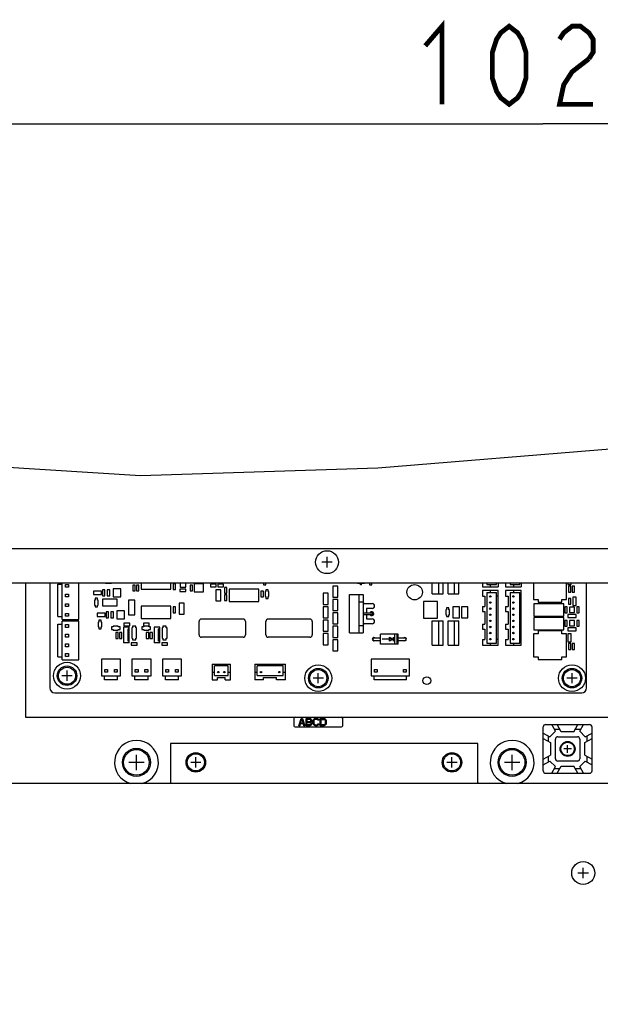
# Model space of a CAD drawing. Extents: x 52 to 403, y 35 to 214.
# Tile 7 of 18: x 189 to 213, y 148 to 188. Entities that reach past the tile are written whole.
import ezdxf

# ---------------------------------------------------------------- set-up
doc = ezdxf.new("R2010")
doc.units = 0
doc.header["$LTSCALE"] = 23.1
doc.layers.get('0').update_dxf_attribs({"linetype": 'CONTINUOUS'})
for name, color, linetype in [('ALL_AXIS', 7, 'CONTINUOUS'), ('ALL_COSM', 7, 'CONTINUOUS'), ('ALL_CURVE', 7, 'CONTINUOUS'), ('ALL_DIM', 7, 'CONTINUOUS'), ('ALL_FEATURES', 7, 'CONTINUOUS')]:
    doc.layers.add(name, color=color, linetype=linetype)
doc.dimstyles.get("Standard").update_dxf_attribs({"dimtxt": 2.5, "dimasz": 2.5, "dimexe": 1.25, "dimexo": 0.625, "dimtad": 1, "dimcen": 2.5, "dimazin": 3, "dimtfac": 1, "dimtmove": 0, "dimatfit": 3})

# ---------------------------------------------------------------- blocks, each defined once
blk = doc.blocks.new('_OPEN')
at = {"color": 0, "linetype": 'BYBLOCK'}
for p, q in [((0, 0), (-1, 0.25)), ((-1, -0.25), (0, 0)), ((-1, 0), (0, 0))]:
    blk.add_line(p, q, dxfattribs=at)
blk = doc.blocks.new('*D16')
at = {"layer": 'ALL_DIM', "color": 2, "linetype": 'CONTINUOUS'}
for p, q in [((159.501, 126.947), (159.501, 184.723)), ((262.181, 169.229), (262.181, 184.723)), ((159.501, 183.723), (210.841, 183.723)), ((262.181, 183.723), (210.841, 183.723))]:
    blk.add_line(p, q, dxfattribs=at)
at = {"layer": 'ALL_DIM', "color": 2, "linetype": 'CONTINUOUS', "xscale": 2, "yscale": 2, "zscale": 2, "rotation": 180}
blk.add_blockref('_OPEN', (159.501, 183.723), dxfattribs=at)
at = {"layer": 'ALL_DIM', "color": 2, "linetype": 'CONTINUOUS', "xscale": 2, "yscale": 2, "zscale": 2}
blk.add_blockref('_OPEN', (262.181, 183.723), dxfattribs=at)

msp = doc.modelspace()

# ---------------------------------------------------------------- linework, layer by layer
at = {"color": 7, "linetype": 'CONTINUOUS'}
for p, q in [((204.079, 169.627), (213.77, 170.42)), ((185.518, 169.874), (194.351, 169.3)), ((194.351, 169.3), (204.079, 169.627)), ((192.921, 164.901), (192.921, 164.897)), ((192.921, 164.897), (193.161, 164.897)), ((193.161, 164.897), (193.161, 164.901)), ((194.041, 164.817), (194.041, 164.577)), ((194.141, 164.817), (194.041, 164.817)), ((194.141, 164.577), (194.141, 164.817)), ((194.191, 164.817), (194.191, 164.577)), ((194.291, 164.817), (194.191, 164.817)), ((194.291, 164.577), (194.291, 164.817)), ((194.381, 164.901), (194.381, 164.643)), ((195.601, 164.643), (195.601, 164.901)), ((195.691, 164.867), (195.691, 164.627)), ((195.791, 164.867), (195.691, 164.867)), ((195.791, 164.627), (195.791, 164.867)), ((195.977, 164.901), (195.977, 164.733)), ((195.977, 164.733), (196.205, 164.733)), ((196.205, 164.733), (196.205, 164.901)), ((196.391, 164.817), (196.391, 164.577)), ((196.491, 164.817), (196.391, 164.817)), ((196.491, 164.577), (196.491, 164.817)), ((196.55, 164.863), (196.55, 164.532)), ((196.931, 164.863), (196.55, 164.863)), ((196.931, 164.532), (196.931, 164.863)), ((197.221, 164.847), (197.221, 164.747)), ((197.461, 164.847), (197.221, 164.847)), ((197.221, 164.747), (197.461, 164.747)), ((197.461, 164.747), (197.461, 164.847)), ((197.521, 164.901), (197.521, 164.897)), ((197.521, 164.897), (197.761, 164.897)), ((197.521, 164.847), (197.521, 164.747)), ((197.761, 164.847), (197.521, 164.847)), ((197.521, 164.747), (197.761, 164.747)), ((197.761, 164.897), (197.761, 164.901)), ((197.761, 164.747), (197.761, 164.847)), ((197.791, 164.717), (197.791, 164.477)), ((197.891, 164.717), (197.791, 164.717)), ((197.891, 164.477), (197.891, 164.717)), ((199.391, 164.901), (199.391, 164.827)), ((199.391, 164.827), (199.491, 164.827)), ((199.491, 164.827), (199.491, 164.901)), ((202.239, 164.776), (202.239, 164.319)), ((202.443, 164.776), (202.239, 164.776)), ((202.443, 164.319), (202.443, 164.776)), ((203.741, 164.901), (203.741, 164.827)), ((203.741, 164.827), (203.841, 164.827)), ((203.841, 164.827), (203.841, 164.901)), ((210.468, 164.901), (210.468, 164.228)), ((211.814, 164.228), (211.814, 164.901)), ((211.876, 164.901), (211.876, 164.832)), ((211.876, 164.832), (212.006, 164.832)), ((211.891, 164.767), (211.891, 164.527)), ((211.991, 164.767), (211.891, 164.767)), ((211.991, 164.527), (211.991, 164.767)), ((212.006, 164.832), (212.006, 164.901)), ((212.041, 164.767), (212.041, 164.527)), ((212.141, 164.767), (212.041, 164.767)), ((212.141, 164.527), (212.141, 164.767)), ((192.426, 164.562), (192.426, 164.432)), ((192.756, 164.562), (192.426, 164.562)), ((192.426, 164.432), (192.756, 164.432)), ((192.756, 164.432), (192.756, 164.562)), ((192.791, 164.617), (192.791, 164.377)), ((192.891, 164.617), (192.791, 164.617)), ((192.791, 164.377), (192.891, 164.377)), ((192.891, 164.377), (192.891, 164.617)), ((192.991, 164.617), (192.991, 164.377)), ((193.091, 164.617), (192.991, 164.617)), ((192.991, 164.377), (193.091, 164.377)), ((193.091, 164.377), (193.091, 164.617)), ((193.239, 164.663), (193.239, 164.332)), ((193.543, 164.663), (193.239, 164.663)), ((193.239, 164.332), (193.543, 164.332)), ((193.543, 164.332), (193.543, 164.663)), ((194.041, 164.577), (194.141, 164.577)), ((194.191, 164.577), (194.291, 164.577)), ((194.381, 164.643), (195.601, 164.643)), ((195.691, 164.627), (195.791, 164.627)), ((195.971, 164.647), (195.971, 164.547)), ((196.211, 164.647), (195.971, 164.647)), ((195.971, 164.547), (196.211, 164.547)), ((196.211, 164.547), (196.211, 164.647)), ((196.391, 164.577), (196.491, 164.577)), ((196.55, 164.532), (196.931, 164.532)), ((197.439, 164.626), (197.439, 164.169)), ((197.643, 164.626), (197.439, 164.626)), ((197.643, 164.169), (197.643, 164.626)), ((197.791, 164.477), (197.891, 164.477)), ((197.791, 164.417), (197.791, 164.177)), ((197.891, 164.417), (197.791, 164.417)), ((197.891, 164.177), (197.891, 164.417)), ((197.981, 164.651), (197.981, 164.143)), ((199.201, 164.651), (197.981, 164.651)), ((199.201, 164.143), (199.201, 164.651)), ((199.291, 164.567), (199.291, 164.327)), ((199.391, 164.567), (199.291, 164.567)), ((199.291, 164.327), (199.391, 164.327)), ((199.391, 164.327), (199.391, 164.567)), ((199.465, 164.549), (199.465, 164.346)), ((199.49, 164.549), (199.465, 164.549)), ((199.465, 164.346), (199.49, 164.346)), ((199.49, 164.625), (199.49, 164.549)), ((199.592, 164.625), (199.49, 164.625)), ((199.49, 164.346), (199.49, 164.27)), ((199.592, 164.549), (199.592, 164.625)), ((199.617, 164.549), (199.592, 164.549)), ((199.592, 164.27), (199.592, 164.346)), ((199.592, 164.346), (199.617, 164.346)), ((199.617, 164.346), (199.617, 164.549)), ((201.839, 164.476), (201.839, 164.019)), ((202.043, 164.476), (201.839, 164.476)), ((202.043, 164.019), (202.043, 164.476)), ((202.239, 164.319), (202.443, 164.319)), ((211.891, 164.527), (211.991, 164.527)), ((212.041, 164.527), (212.141, 164.527)), ((212.076, 164.312), (212.076, 163.982)), ((212.206, 164.312), (212.076, 164.312)), ((212.206, 163.982), (212.206, 164.312)), ((192.465, 164.199), (192.465, 163.996)), ((192.49, 164.199), (192.465, 164.199)), ((192.465, 163.996), (192.49, 163.996)), ((192.49, 164.275), (192.49, 164.199)), ((192.592, 164.275), (192.49, 164.275)), ((192.49, 163.996), (192.49, 163.92)), ((192.49, 163.92), (192.592, 163.92)), ((192.592, 164.199), (192.592, 164.275)), ((192.617, 164.199), (192.592, 164.199)), ((192.592, 163.92), (192.592, 163.996)), ((192.592, 163.996), (192.617, 163.996)), ((192.617, 163.996), (192.617, 164.199)), ((192.791, 164.232), (192.791, 163.962)), ((193.391, 164.232), (192.791, 164.232)), ((192.791, 163.962), (193.391, 163.962)), ((193.391, 163.962), (193.391, 164.232)), ((193.856, 164.197), (193.856, 163.597)), ((194.126, 164.197), (193.856, 164.197)), ((194.126, 163.597), (194.126, 164.197)), ((194.381, 163.951), (194.381, 163.443)), ((195.601, 163.951), (194.381, 163.951)), ((195.601, 163.443), (195.601, 163.951)), ((195.691, 163.917), (195.691, 163.677)), ((195.791, 163.917), (195.691, 163.917)), ((195.791, 163.677), (195.791, 163.917)), ((195.939, 164.076), (195.939, 163.619)), ((196.143, 164.076), (195.939, 164.076)), ((196.143, 163.619), (196.143, 164.076)), ((197.439, 164.169), (197.643, 164.169)), ((197.791, 164.177), (197.891, 164.177)), ((197.981, 164.143), (199.201, 164.143)), ((199.49, 164.27), (199.592, 164.27)), ((201.839, 164.019), (202.043, 164.019)), ((201.839, 163.926), (201.839, 163.469)), ((202.043, 163.926), (201.839, 163.926)), ((202.043, 163.469), (202.043, 163.926)), ((202.239, 164.226), (202.239, 163.769)), ((202.443, 164.226), (202.239, 164.226)), ((202.443, 163.769), (202.443, 164.226)), ((205.949, 164.14), (205.949, 163.455)), ((206.533, 164.14), (205.949, 164.14)), ((206.533, 163.455), (206.533, 164.14)), ((207.156, 163.917), (207.156, 163.477)), ((207.426, 163.917), (207.156, 163.917)), ((207.426, 163.477), (207.426, 163.917)), ((207.506, 163.917), (207.506, 163.477)), ((207.776, 163.917), (207.506, 163.917)), ((207.776, 163.477), (207.776, 163.917)), ((210.468, 164.228), (210.658, 164.228)), ((210.481, 164.051), (210.481, 163.543)), ((211.701, 164.051), (210.481, 164.051)), ((210.658, 164.228), (210.658, 164.113)), ((210.658, 164.113), (211.624, 164.113)), ((211.624, 164.113), (211.624, 164.228)), ((211.624, 164.228), (211.814, 164.228)), ((211.701, 163.543), (211.701, 164.051)), ((211.741, 163.917), (211.741, 163.677)), ((211.841, 163.917), (211.741, 163.917)), ((211.841, 163.677), (211.841, 163.917)), ((211.891, 164.267), (211.891, 164.027)), ((211.991, 164.267), (211.891, 164.267)), ((211.891, 164.027), (211.991, 164.027)), ((211.936, 163.907), (211.936, 163.687)), ((212.146, 163.907), (211.936, 163.907)), ((211.991, 164.027), (211.991, 164.267)), ((212.076, 163.982), (212.206, 163.982)), ((212.146, 163.687), (212.146, 163.907)), ((212.241, 163.917), (212.241, 163.677)), ((212.341, 163.917), (212.241, 163.917)), ((212.341, 163.677), (212.341, 163.917)), ((192.576, 163.662), (192.576, 163.532)), ((192.906, 163.662), (192.576, 163.662)), ((192.576, 163.532), (192.906, 163.532)), ((192.906, 163.532), (192.906, 163.662)), ((192.941, 163.717), (192.941, 163.477)), ((193.041, 163.717), (192.941, 163.717)), ((193.041, 163.477), (193.041, 163.717)), ((193.141, 163.717), (193.141, 163.477)), ((193.241, 163.717), (193.141, 163.717)), ((193.241, 163.477), (193.241, 163.717)), ((193.389, 163.763), (193.389, 163.432)), ((193.693, 163.763), (193.389, 163.763)), ((193.693, 163.432), (193.693, 163.763)), ((193.856, 163.597), (194.126, 163.597)), ((195.691, 163.677), (195.791, 163.677)), ((195.939, 163.619), (196.143, 163.619)), ((202.239, 163.769), (202.443, 163.769)), ((202.239, 163.676), (202.239, 163.219)), ((202.443, 163.676), (202.239, 163.676)), ((202.443, 163.219), (202.443, 163.676)), ((206.865, 163.799), (206.865, 163.596)), ((206.89, 163.799), (206.865, 163.799)), ((206.865, 163.596), (206.89, 163.596)), ((206.89, 163.875), (206.89, 163.799)), ((206.992, 163.875), (206.89, 163.875)), ((206.89, 163.596), (206.89, 163.52)), ((206.89, 163.52), (206.992, 163.52)), ((206.992, 163.799), (206.992, 163.875)), ((207.017, 163.799), (206.992, 163.799)), ((206.992, 163.52), (206.992, 163.596)), ((206.992, 163.596), (207.017, 163.596)), ((207.017, 163.596), (207.017, 163.799)), ((210.481, 163.543), (211.701, 163.543)), ((210.481, 163.491), (210.481, 162.983)), ((211.701, 163.491), (210.481, 163.491)), ((211.701, 162.983), (211.701, 163.491)), ((211.741, 163.677), (211.841, 163.677)), ((211.876, 163.612), (211.876, 163.482)), ((212.206, 163.612), (211.876, 163.612)), ((211.876, 163.482), (212.206, 163.482)), ((211.936, 163.687), (212.146, 163.687)), ((212.206, 163.482), (212.206, 163.612)), ((212.241, 163.677), (212.341, 163.677)), ((192.615, 163.299), (192.615, 163.096)), ((192.64, 163.299), (192.615, 163.299)), ((192.615, 163.096), (192.64, 163.096)), ((192.64, 163.375), (192.64, 163.299)), ((192.742, 163.375), (192.64, 163.375)), ((192.64, 163.096), (192.64, 163.02)), ((192.742, 163.299), (192.742, 163.375)), ((192.767, 163.299), (192.742, 163.299)), ((192.742, 163.02), (192.742, 163.096)), ((192.742, 163.096), (192.767, 163.096)), ((192.767, 163.096), (192.767, 163.299)), ((192.941, 163.477), (193.041, 163.477)), ((193.141, 163.477), (193.241, 163.477)), ((193.163, 163.098), (193.163, 162.997)), ((193.239, 163.098), (193.163, 163.098)), ((193.239, 163.124), (193.239, 163.098)), ((193.443, 163.124), (193.239, 163.124)), ((193.389, 163.432), (193.693, 163.432)), ((193.443, 163.098), (193.443, 163.124)), ((193.519, 163.098), (193.443, 163.098)), ((193.519, 162.997), (193.519, 163.098)), ((193.671, 163.247), (193.671, 163.147)), ((193.911, 163.247), (193.671, 163.247)), ((193.671, 163.147), (193.911, 163.147)), ((193.911, 163.147), (193.911, 163.247)), ((194.021, 163.127), (194.021, 163.057)), ((194.161, 163.127), (194.021, 163.127)), ((194.161, 163.057), (194.161, 163.127)), ((194.381, 163.443), (195.601, 163.443)), ((194.413, 163.098), (194.413, 162.997)), ((194.489, 163.098), (194.413, 163.098)), ((194.471, 163.247), (194.471, 163.147)), ((194.711, 163.247), (194.471, 163.247)), ((194.471, 163.147), (194.711, 163.147)), ((194.489, 163.124), (194.489, 163.098)), ((194.693, 163.124), (194.489, 163.124)), ((194.693, 163.098), (194.693, 163.124)), ((194.769, 163.098), (194.693, 163.098)), ((194.711, 163.147), (194.711, 163.247)), ((194.769, 162.997), (194.769, 163.098)), ((195.271, 163.127), (195.271, 163.057)), ((195.411, 163.127), (195.271, 163.127)), ((195.411, 163.057), (195.411, 163.127)), ((201.839, 163.469), (202.043, 163.469)), ((201.839, 163.376), (201.839, 162.919)), ((202.043, 163.376), (201.839, 163.376)), ((202.043, 162.919), (202.043, 163.376)), ((202.239, 163.219), (202.443, 163.219)), ((202.239, 163.126), (202.239, 162.669)), ((202.443, 163.126), (202.239, 163.126)), ((202.443, 162.669), (202.443, 163.126)), ((205.949, 163.455), (206.533, 163.455)), ((207.156, 163.477), (207.426, 163.477)), ((207.506, 163.477), (207.776, 163.477)), ((211.741, 163.367), (211.741, 163.127)), ((211.841, 163.367), (211.741, 163.367)), ((211.741, 163.127), (211.841, 163.127)), ((211.841, 163.127), (211.841, 163.367)), ((211.936, 163.357), (211.936, 163.137)), ((212.146, 163.357), (211.936, 163.357)), ((211.936, 163.137), (212.146, 163.137)), ((212.146, 163.137), (212.146, 163.357)), ((212.241, 163.367), (212.241, 163.127)), ((212.341, 163.367), (212.241, 163.367)), ((212.241, 163.127), (212.341, 163.127)), ((212.341, 163.127), (212.341, 163.367)), ((192.64, 163.02), (192.742, 163.02)), ((193.163, 162.997), (193.239, 162.997)), ((193.239, 162.997), (193.239, 162.971)), ((193.239, 162.971), (193.443, 162.971)), ((193.341, 162.867), (193.341, 162.627)), ((193.441, 162.867), (193.341, 162.867)), ((193.441, 162.627), (193.441, 162.867)), ((193.443, 162.971), (193.443, 162.997)), ((193.443, 162.997), (193.519, 162.997)), ((193.491, 162.867), (193.491, 162.627)), ((193.591, 162.867), (193.491, 162.867)), ((193.591, 162.627), (193.591, 162.867)), ((193.991, 163.057), (193.991, 162.637)), ((194.021, 163.057), (193.991, 163.057)), ((194.191, 163.057), (194.161, 163.057)), ((194.191, 162.637), (194.191, 163.057)), ((194.413, 162.997), (194.489, 162.997)), ((194.489, 162.997), (194.489, 162.971)), ((194.489, 162.971), (194.693, 162.971)), ((194.591, 162.867), (194.591, 162.627)), ((194.691, 162.867), (194.591, 162.867)), ((194.691, 162.627), (194.691, 162.867)), ((194.693, 162.971), (194.693, 162.997)), ((194.693, 162.997), (194.769, 162.997)), ((194.741, 162.867), (194.741, 162.627)), ((194.841, 162.867), (194.741, 162.867)), ((194.841, 162.627), (194.841, 162.867)), ((195.241, 163.057), (195.241, 162.637)), ((195.271, 163.057), (195.241, 163.057)), ((195.441, 163.057), (195.411, 163.057)), ((195.441, 162.637), (195.441, 163.057)), ((201.839, 162.919), (202.043, 162.919)), ((201.839, 162.826), (201.839, 162.369)), ((202.043, 162.826), (201.839, 162.826)), ((202.043, 162.369), (202.043, 162.826)), ((210.468, 162.817), (210.468, 161.878)), ((210.658, 162.817), (210.468, 162.817)), ((210.481, 162.983), (211.701, 162.983)), ((210.658, 162.932), (210.658, 162.817)), ((211.624, 162.932), (210.658, 162.932)), ((211.624, 162.817), (211.624, 162.932)), ((211.814, 162.817), (211.624, 162.817)), ((211.814, 161.878), (211.814, 162.817)), ((211.876, 163.062), (211.876, 162.932)), ((212.206, 163.062), (211.876, 163.062)), ((211.876, 162.932), (212.206, 162.932)), ((211.876, 162.812), (211.876, 162.482)), ((212.006, 162.812), (211.876, 162.812)), ((212.006, 162.482), (212.006, 162.812)), ((212.206, 162.932), (212.206, 163.062)), ((193.341, 162.627), (193.441, 162.627)), ((193.491, 162.627), (193.591, 162.627)), ((193.971, 162.447), (193.971, 162.347)), ((194.211, 162.447), (193.971, 162.447)), ((193.971, 162.347), (194.211, 162.347)), ((193.991, 162.637), (194.021, 162.637)), ((194.021, 162.637), (194.021, 162.567)), ((194.021, 162.567), (194.161, 162.567)), ((194.161, 162.567), (194.161, 162.637)), ((194.161, 162.637), (194.191, 162.637)), ((194.211, 162.347), (194.211, 162.447)), ((194.591, 162.627), (194.691, 162.627)), ((194.741, 162.627), (194.841, 162.627)), ((195.221, 162.447), (195.221, 162.347)), ((195.461, 162.447), (195.221, 162.447)), ((195.221, 162.347), (195.461, 162.347)), ((195.241, 162.637), (195.271, 162.637)), ((195.271, 162.637), (195.271, 162.567)), ((195.271, 162.567), (195.411, 162.567)), ((195.411, 162.567), (195.411, 162.637)), ((195.411, 162.637), (195.441, 162.637)), ((195.461, 162.347), (195.461, 162.447)), ((201.839, 162.369), (202.043, 162.369)), ((202.239, 162.669), (202.443, 162.669)), ((202.239, 162.576), (202.239, 162.119)), ((202.443, 162.576), (202.239, 162.576)), ((202.443, 162.119), (202.443, 162.576)), ((211.876, 162.482), (212.006, 162.482)), ((211.891, 162.417), (211.891, 162.177)), ((211.991, 162.417), (211.891, 162.417)), ((211.991, 162.177), (211.991, 162.417)), ((212.041, 162.417), (212.041, 162.177)), ((212.141, 162.417), (212.041, 162.417)), ((212.141, 162.177), (212.141, 162.417)), ((202.239, 162.119), (202.443, 162.119)), ((210.468, 161.878), (210.658, 161.878)), ((210.658, 161.878), (210.658, 161.763)), ((211.624, 161.763), (211.624, 161.878)), ((211.624, 161.878), (211.814, 161.878)), ((211.891, 162.177), (211.991, 162.177)), ((212.041, 162.177), (212.141, 162.177)), ((210.658, 161.763), (211.624, 161.763))]:
    msp.add_line(p, q, dxfattribs=at)
msp.add_circle((211.861, 158.097), 0.305, dxfattribs=at)
at = {"layer": 'ALL_AXIS', "color": 7, "linetype": 'CONTINUOUS'}
for p, q in [((190.641, 164.901), (190.641, 160.597)), ((203.371, 164.822), (203.371, 164.872)), ((203.411, 164.856), (203.371, 164.856)), ((203.411, 164.822), (203.371, 164.822)), ((203.411, 164.822), (203.411, 164.872)), ((212.641, 160.597), (212.641, 164.901)), ((203.521, 164.057), (203.851, 164.057)), ((203.476, 163.675), (203.881, 163.675)), ((203.476, 163.609), (203.881, 163.609)), ((203.621, 163.857), (203.621, 163.675)), ((203.851, 163.857), (203.621, 163.857)), ((203.621, 163.609), (203.621, 163.427)), ((203.881, 163.609), (203.881, 163.675)), ((198.556, 163.422), (196.856, 163.422)), ((201.291, 163.422), (199.591, 163.422)), ((203.851, 163.227), (203.521, 163.227)), ((203.621, 163.427), (203.851, 163.427)), ((204.196, 162.397), (204.196, 162.797)), ((204.916, 162.797), (204.196, 162.797)), ((204.916, 162.397), (204.916, 162.797)), ((204.916, 162.397), (204.196, 162.397)), ((190.841, 160.397), (212.441, 160.397))]:
    msp.add_line(p, q, dxfattribs=at)
at = {"layer": 'ALL_AXIS', "color": 3, "linetype": 'CONTINUOUS'}
for p, q in [((195.581, 158.317), (195.581, 156.727)), ((208.181, 156.727), (208.181, 158.317))]:
    msp.add_line(p, q, dxfattribs=at)
at = {"layer": 'ALL_AXIS', "color": 7, "linetype": 'CONTINUOUS'}
for centre, radius in [((202.001, 165.752), 0.47), ((205.591, 164.522), 0.315), ((208.691, 164.347), 0.03), ((209.641, 164.347), 0.03), ((208.691, 164.097), 0.03), ((209.641, 164.097), 0.03), ((208.691, 163.847), 0.03), ((208.691, 163.597), 0.03), ((209.641, 163.847), 0.03), ((209.641, 163.597), 0.03), ((208.691, 163.347), 0.03), ((208.691, 163.097), 0.03), ((209.641, 163.347), 0.03), ((209.641, 163.097), 0.03), ((208.691, 162.847), 0.03), ((209.641, 162.847), 0.03), ((208.691, 162.597), 0.03), ((209.641, 162.597), 0.03), ((191.341, 161.097), 0.55), ((191.341, 161.097), 0.4), ((201.641, 160.997), 0.55), ((212.041, 160.997), 0.55), ((191.341, 161.097), 0.35), ((197.541, 161.247), 0.03), ((197.791, 161.247), 0.03), ((199.291, 161.247), 0.03), ((200.041, 161.247), 0.03), ((201.641, 160.997), 0.4), ((201.641, 160.997), 0.35), ((206.091, 160.897), 0.16), ((212.041, 160.997), 0.4), ((212.041, 160.997), 0.35), ((211.861, 158.097), 0.275), ((194.187, 157.545), 0.575), ((194.187, 157.545), 0.525), ((196.621, 157.547), 0.4), ((196.621, 157.547), 0.35), ((207.121, 157.547), 0.4), ((207.121, 157.547), 0.35), ((209.587, 157.545), 0.575), ((209.587, 157.545), 0.525), ((212.501, 153.007), 0.47)]:
    msp.add_circle(centre, radius, dxfattribs=at)
for centre, radius, start, end in [((203.521, 163.957), 0.1, 90, 116.9068), ((203.851, 163.957), 0.1, 270, 90), ((203.836, 163.642), 0.08, 204.569, 155.431), ((203.521, 163.327), 0.1, 243.0932, 270), ((203.851, 163.327), 0.1, 270, 90), ((203.921, 162.597), 0.065, 48.948, 311.052), ((205.191, 162.597), 0.065, 228.948, 131.052), ((190.841, 160.597), 0.2, 180, 270), ((212.441, 160.597), 0.2, 270, 0), ((194.187, 157.545), 0.9, 284.3901, 255.6099), ((209.587, 157.545), 0.9, 284.3901, 255.6099)]:
    msp.add_arc(centre, radius, start, end, dxfattribs=at)
at = {"layer": 'ALL_COSM', "color": 7, "linetype": 'CONTINUOUS'}
for p, q in [((204.556, 162.511), (204.556, 162.684)), ((204.556, 162.684), (204.706, 162.597)), ((204.706, 162.684), (204.706, 162.511)), ((204.706, 162.597), (204.256, 162.597)), ((204.706, 162.597), (204.556, 162.511))]:
    msp.add_line(p, q, dxfattribs=at)
at = {"layer": 'ALL_CURVE', "color": 40, "linetype": 'CONTINUOUS'}
for p, q in [((202.001, 165.537), (202.001, 165.967)), ((202.216, 165.752), (201.786, 165.752)), ((204.766, 162.797), (204.766, 162.397)), ((204.866, 162.797), (204.866, 162.397)), ((191.551, 161.097), (191.131, 161.097)), ((191.341, 160.887), (191.341, 161.307)), ((201.641, 160.787), (201.641, 161.207)), ((212.041, 160.787), (212.041, 161.207)), ((201.851, 160.997), (201.431, 160.997)), ((212.251, 160.997), (211.831, 160.997)), ((211.861, 157.937), (211.861, 158.257)), ((194.187, 157.23), (194.187, 157.86)), ((209.587, 157.23), (209.587, 157.86)), ((212.021, 158.097), (211.701, 158.097)), ((194.502, 157.545), (193.872, 157.545)), ((196.831, 157.547), (196.411, 157.547)), ((196.621, 157.337), (196.621, 157.757)), ((207.331, 157.547), (206.911, 157.547)), ((207.121, 157.337), (207.121, 157.757)), ((209.902, 157.545), (209.272, 157.545)), ((212.716, 153.007), (212.286, 153.007)), ((212.501, 152.792), (212.501, 153.222))]:
    msp.add_line(p, q, dxfattribs=at)
at = {"layer": 'ALL_CURVE', "color": 4, "linetype": 'CONTINUOUS'}
for p, q in [((200.841, 159.047), (200.941, 159.347)), ((200.878, 159.047), (200.841, 159.047)), ((200.903, 159.124), (200.878, 159.047)), ((201.028, 159.124), (200.903, 159.124)), ((200.91, 159.15), (200.966, 159.322)), ((201.022, 159.15), (200.91, 159.15)), ((200.941, 159.347), (200.991, 159.347)), ((200.966, 159.322), (201.022, 159.15)), ((200.991, 159.347), (201.091, 159.047)), ((201.053, 159.047), (201.028, 159.124)), ((201.091, 159.047), (201.053, 159.047)), ((201.141, 159.047), (201.141, 159.347)), ((201.141, 159.347), (201.291, 159.347)), ((201.291, 159.047), (201.141, 159.047)), ((201.178, 159.309), (201.178, 159.22)), ((201.297, 159.309), (201.178, 159.309)), ((201.178, 159.22), (201.297, 159.22)), ((201.178, 159.086), (201.178, 159.182)), ((201.178, 159.182), (201.297, 159.182)), ((201.297, 159.086), (201.178, 159.086)), ((201.291, 159.347), (201.322, 159.341)), ((201.322, 159.054), (201.291, 159.047)), ((201.316, 159.303), (201.297, 159.309)), ((201.297, 159.22), (201.316, 159.226)), ((201.297, 159.182), (201.316, 159.175)), ((201.316, 159.092), (201.297, 159.086)), ((201.328, 159.29), (201.316, 159.303)), ((201.316, 159.226), (201.328, 159.239)), ((201.316, 159.175), (201.328, 159.162)), ((201.328, 159.105), (201.316, 159.092)), ((201.322, 159.341), (201.347, 159.322)), ((201.347, 159.073), (201.322, 159.054)), ((201.335, 159.271), (201.328, 159.29)), ((201.328, 159.239), (201.335, 159.258)), ((201.328, 159.162), (201.335, 159.143)), ((201.335, 159.124), (201.328, 159.105)), ((201.335, 159.258), (201.335, 159.271)), ((201.347, 159.207), (201.335, 159.201)), ((201.335, 159.201), (201.347, 159.194)), ((201.335, 159.143), (201.335, 159.124)), ((201.347, 159.322), (201.366, 159.296)), ((201.366, 159.233), (201.347, 159.207)), ((201.347, 159.194), (201.366, 159.169)), ((201.366, 159.099), (201.347, 159.073)), ((201.366, 159.296), (201.372, 159.277)), ((201.372, 159.252), (201.366, 159.233)), ((201.366, 159.169), (201.372, 159.15)), ((201.372, 159.118), (201.366, 159.099)), ((201.372, 159.277), (201.372, 159.252)), ((201.372, 159.15), (201.372, 159.118)), ((201.422, 159.245), (201.428, 159.277)), ((201.422, 159.15), (201.422, 159.245)), ((201.428, 159.118), (201.422, 159.15)), ((201.428, 159.277), (201.441, 159.303)), ((201.441, 159.092), (201.428, 159.118)), ((201.441, 159.303), (201.466, 159.328)), ((201.466, 159.067), (201.441, 159.092)), ((201.466, 159.271), (201.46, 159.245)), ((201.46, 159.245), (201.46, 159.15)), ((201.46, 159.15), (201.466, 159.124)), ((201.466, 159.328), (201.491, 159.341)), ((201.478, 159.29), (201.466, 159.271)), ((201.466, 159.124), (201.478, 159.105)), ((201.491, 159.054), (201.466, 159.067)), ((201.497, 159.303), (201.478, 159.29)), ((201.478, 159.105), (201.497, 159.092)), ((201.491, 159.341), (201.522, 159.347)), ((201.522, 159.047), (201.491, 159.054)), ((201.522, 159.309), (201.497, 159.303)), ((201.497, 159.092), (201.522, 159.086)), ((201.522, 159.347), (201.578, 159.347)), ((201.578, 159.309), (201.522, 159.309)), ((201.522, 159.086), (201.578, 159.086)), ((201.578, 159.047), (201.522, 159.047)), ((201.578, 159.347), (201.61, 159.341)), ((201.603, 159.303), (201.578, 159.309)), ((201.578, 159.086), (201.603, 159.092)), ((201.61, 159.054), (201.578, 159.047)), ((201.622, 159.29), (201.603, 159.303)), ((201.603, 159.092), (201.622, 159.105)), ((201.61, 159.341), (201.635, 159.328)), ((201.635, 159.067), (201.61, 159.054)), ((201.628, 159.271), (201.622, 159.29)), ((201.622, 159.105), (201.628, 159.124)), ((201.666, 159.271), (201.628, 159.271)), ((201.628, 159.124), (201.666, 159.124)), ((201.635, 159.328), (201.66, 159.303)), ((201.66, 159.092), (201.635, 159.067)), ((201.66, 159.303), (201.666, 159.271)), ((201.666, 159.124), (201.66, 159.092)), ((201.716, 159.047), (201.716, 159.347)), ((201.716, 159.347), (201.866, 159.347)), ((201.866, 159.047), (201.716, 159.047)), ((201.753, 159.086), (201.753, 159.309)), ((201.753, 159.309), (201.866, 159.309)), ((201.866, 159.086), (201.753, 159.086)), ((201.866, 159.347), (201.897, 159.341)), ((201.866, 159.309), (201.891, 159.303)), ((201.891, 159.092), (201.866, 159.086)), ((201.897, 159.054), (201.866, 159.047)), ((201.891, 159.303), (201.91, 159.29)), ((201.91, 159.105), (201.891, 159.092)), ((201.897, 159.341), (201.922, 159.328)), ((201.922, 159.067), (201.897, 159.054)), ((201.91, 159.29), (201.922, 159.271)), ((201.922, 159.124), (201.91, 159.105)), ((201.922, 159.328), (201.947, 159.303)), ((201.922, 159.271), (201.928, 159.245)), ((201.928, 159.15), (201.922, 159.124)), ((201.947, 159.092), (201.922, 159.067)), ((201.928, 159.245), (201.928, 159.15)), ((201.947, 159.303), (201.96, 159.277)), ((201.96, 159.118), (201.947, 159.092)), ((201.96, 159.277), (201.966, 159.245)), ((201.966, 159.15), (201.96, 159.118)), ((201.966, 159.245), (201.966, 159.15))]:
    msp.add_line(p, q, dxfattribs=at)
at = {"layer": 'ALL_DIM', "color": 2, "linetype": 'CONTINUOUS', "const_width": 0.2}
for points in [[(206.025, 186.923), (206.713, 187.723), (206.713, 184.523)], [(209.465, 184.523), (209.121, 184.79), (208.949, 185.056), (208.777, 185.59), (208.777, 186.656), (208.949, 187.19), (209.121, 187.456), (209.465, 187.723), (209.809, 187.456), (209.981, 187.19), (210.153, 186.656), (210.153, 185.59), (209.981, 185.056), (209.809, 184.79), (209.465, 184.523)], [(211.529, 187.19), (211.701, 187.456), (212.045, 187.723), (212.389, 187.723), (212.733, 187.456), (212.905, 187.19), (212.905, 186.656), (212.733, 186.39)], [(212.733, 186.39), (212.045, 185.856), (211.701, 185.323), (211.529, 184.523), (212.905, 184.523)]]:
    msp.add_lwpolyline(points, dxfattribs=at)
at = {"layer": 'ALL_FEATURES', "color": 7, "linetype": 'CONTINUOUS'}
for p, q in [((254.601, 166.301), (151.901, 166.301)), ((152.101, 164.901), (254.201, 164.901)), ((189.641, 164.901), (189.641, 159.397)), ((190.971, 163.527), (190.971, 164.855)), ((190.971, 164.855), (191.141, 164.855)), ((191.141, 163.402), (191.141, 164.901)), ((191.284, 164.728), (191.284, 164.842)), ((191.284, 164.842), (191.398, 164.842)), ((191.398, 164.728), (191.284, 164.728)), ((191.398, 164.842), (191.398, 164.728)), ((191.821, 163.402), (191.821, 164.901)), ((203.246, 164.872), (203.246, 164.901)), ((203.536, 164.872), (203.246, 164.872)), ((203.536, 164.872), (203.536, 164.901)), ((206.308, 164.451), (206.308, 164.901)), ((206.578, 164.451), (206.578, 164.901)), ((206.758, 164.451), (206.758, 164.901)), ((206.958, 164.451), (206.958, 164.901)), ((207.228, 164.451), (207.228, 164.901)), ((207.408, 164.451), (207.408, 164.901)), ((208.371, 164.901), (208.371, 164.747)), ((208.371, 164.747), (209.011, 164.747)), ((208.551, 164.901), (208.551, 164.837)), ((208.551, 164.837), (208.951, 164.837)), ((208.691, 164.837), (208.691, 164.747)), ((208.951, 164.837), (208.951, 164.901)), ((209.011, 164.901), (209.011, 164.747)), ((209.321, 164.901), (209.321, 164.747)), ((209.321, 164.747), (209.961, 164.747)), ((209.501, 164.901), (209.501, 164.837)), ((209.501, 164.837), (209.901, 164.837)), ((209.641, 164.837), (209.641, 164.747)), ((209.901, 164.837), (209.901, 164.901)), ((209.961, 164.901), (209.961, 164.747)), ((191.284, 164.332), (191.284, 164.446)), ((191.284, 164.446), (191.398, 164.446)), ((191.398, 164.332), (191.284, 164.332)), ((191.398, 164.446), (191.398, 164.332)), ((202.926, 162.862), (202.926, 164.422)), ((202.926, 164.422), (203.476, 164.422)), ((203.316, 162.862), (203.316, 164.422)), ((203.476, 164.422), (203.476, 162.862)), ((206.308, 164.451), (206.758, 164.451)), ((206.958, 164.451), (207.408, 164.451)), ((208.371, 164.597), (208.371, 164.357)), ((209.011, 164.597), (208.371, 164.597)), ((208.371, 164.357), (208.471, 164.357)), ((208.471, 164.357), (208.471, 163.937)), ((208.551, 164.507), (208.551, 162.437)), ((208.551, 164.507), (208.951, 164.507)), ((208.691, 164.597), (208.691, 164.507)), ((208.951, 162.437), (208.951, 164.507)), ((209.011, 164.357), (208.951, 164.357)), ((209.011, 162.347), (209.011, 164.597)), ((209.321, 164.597), (209.321, 164.357)), ((209.961, 164.597), (209.321, 164.597)), ((209.321, 164.357), (209.421, 164.357)), ((209.421, 164.357), (209.421, 163.937)), ((209.501, 164.507), (209.501, 162.437)), ((209.501, 164.507), (209.901, 164.507)), ((209.641, 164.597), (209.641, 164.507)), ((209.901, 162.437), (209.901, 164.507)), ((209.961, 164.357), (209.901, 164.357)), ((209.961, 162.347), (209.961, 164.597)), ((191.284, 163.936), (191.284, 164.05)), ((191.284, 164.05), (191.398, 164.05)), ((191.398, 163.936), (191.284, 163.936)), ((191.398, 164.05), (191.398, 163.936)), ((203.316, 164.122), (203.476, 164.122)), ((208.371, 163.937), (208.371, 163.737)), ((208.371, 163.937), (208.471, 163.937)), ((209.321, 163.937), (209.321, 163.737)), ((209.321, 163.937), (209.421, 163.937)), ((190.971, 163.527), (191.141, 163.527)), ((191.284, 163.54), (191.284, 163.654)), ((191.284, 163.654), (191.398, 163.654)), ((191.398, 163.54), (191.284, 163.54)), ((191.398, 163.654), (191.398, 163.54)), ((208.371, 163.737), (208.471, 163.737)), ((208.471, 163.737), (208.471, 163.207)), ((209.321, 163.737), (209.421, 163.737)), ((209.421, 163.737), (209.421, 163.207)), ((190.971, 161.877), (190.971, 163.205)), ((190.971, 163.205), (191.141, 163.205)), ((191.141, 163.402), (191.821, 163.402)), ((191.141, 161.752), (191.141, 163.33)), ((191.821, 163.33), (191.141, 163.33)), ((191.284, 163.078), (191.284, 163.192)), ((191.284, 163.192), (191.398, 163.192)), ((191.398, 163.078), (191.284, 163.078)), ((191.398, 163.192), (191.398, 163.078)), ((191.821, 161.752), (191.821, 163.33)), ((193.661, 163.092), (193.661, 162.442)), ((193.891, 163.092), (193.661, 163.092)), ((193.891, 162.442), (193.891, 163.092)), ((194.911, 163.092), (194.911, 162.442)), ((195.141, 163.092), (194.911, 163.092)), ((195.141, 162.442), (195.141, 163.092)), ((196.756, 162.772), (196.756, 163.322)), ((198.556, 163.422), (196.856, 163.422)), ((198.656, 163.322), (198.656, 162.772)), ((199.491, 162.772), (199.491, 163.322)), ((201.291, 163.422), (199.591, 163.422)), ((201.391, 163.322), (201.391, 162.772)), ((203.316, 163.162), (203.476, 163.162)), ((206.308, 162.351), (206.308, 163.351)), ((206.308, 163.351), (206.758, 163.351)), ((206.578, 162.351), (206.578, 163.351)), ((206.758, 162.351), (206.758, 163.351)), ((206.958, 162.351), (206.958, 163.351)), ((206.958, 163.351), (207.408, 163.351)), ((207.228, 162.351), (207.228, 163.351)), ((207.408, 162.351), (207.408, 163.351)), ((208.371, 163.207), (208.371, 163.007)), ((208.371, 163.207), (208.471, 163.207)), ((209.321, 163.207), (209.321, 163.007)), ((209.321, 163.207), (209.421, 163.207)), ((191.284, 162.682), (191.284, 162.796)), ((191.284, 162.796), (191.398, 162.796)), ((191.398, 162.682), (191.284, 162.682)), ((191.398, 162.796), (191.398, 162.682)), ((193.841, 162.517), (193.841, 163.017)), ((193.891, 163.017), (193.841, 163.017)), ((193.891, 162.958), (193.841, 162.958)), ((195.091, 162.517), (195.091, 163.017)), ((195.141, 163.017), (195.091, 163.017)), ((195.141, 162.958), (195.091, 162.958)), ((198.556, 162.672), (196.856, 162.672)), ((201.291, 162.672), (199.591, 162.672)), ((202.926, 162.862), (203.476, 162.862)), ((208.371, 163.007), (208.471, 163.007)), ((208.471, 163.007), (208.471, 162.587)), ((209.321, 163.007), (209.421, 163.007)), ((209.421, 163.007), (209.421, 162.587)), ((191.284, 162.286), (191.284, 162.4)), ((191.284, 162.4), (191.398, 162.4)), ((191.398, 162.286), (191.284, 162.286)), ((191.398, 162.4), (191.398, 162.286)), ((193.891, 162.442), (193.661, 162.442)), ((193.891, 162.577), (193.841, 162.577)), ((193.891, 162.517), (193.841, 162.517)), ((195.141, 162.442), (194.911, 162.442)), ((195.141, 162.577), (195.091, 162.577)), ((195.141, 162.517), (195.091, 162.517)), ((203.921, 162.646), (204.196, 162.646)), ((203.921, 162.548), (204.196, 162.548)), ((204.916, 162.646), (205.191, 162.646)), ((204.916, 162.548), (205.191, 162.548)), ((206.308, 162.351), (206.758, 162.351)), ((206.958, 162.351), (207.408, 162.351)), ((208.371, 162.587), (208.371, 162.347)), ((208.371, 162.587), (208.471, 162.587)), ((208.371, 162.347), (209.011, 162.347)), ((208.551, 162.437), (208.951, 162.437)), ((208.691, 162.437), (208.691, 162.347)), ((209.011, 162.587), (208.951, 162.587)), ((209.321, 162.587), (209.321, 162.347)), ((209.321, 162.587), (209.421, 162.587)), ((209.321, 162.347), (209.961, 162.347)), ((209.501, 162.437), (209.901, 162.437)), ((209.641, 162.437), (209.641, 162.347)), ((209.961, 162.587), (209.901, 162.587)), ((190.971, 161.877), (191.141, 161.877)), ((191.284, 161.89), (191.284, 162.004)), ((191.284, 162.004), (191.398, 162.004)), ((191.398, 161.89), (191.284, 161.89)), ((191.398, 162.004), (191.398, 161.89)), ((191.141, 161.752), (191.821, 161.752)), ((192.75, 161.777), (192.75, 161.097)), ((193.536, 161.777), (192.75, 161.777)), ((193.536, 161.097), (193.536, 161.777)), ((194, 161.777), (194, 161.097)), ((194.786, 161.777), (194, 161.777)), ((194.786, 161.097), (194.786, 161.777)), ((195.25, 161.777), (195.25, 161.097)), ((196.036, 161.777), (195.25, 161.777)), ((196.036, 161.097), (196.036, 161.777)), ((197.291, 161.567), (197.291, 160.927)), ((197.291, 161.567), (198.041, 161.567)), ((197.381, 161.107), (197.381, 161.507)), ((197.951, 161.507), (197.381, 161.507)), ((197.531, 161.567), (197.531, 161.507)), ((197.801, 161.567), (197.801, 161.507)), ((197.951, 161.107), (197.951, 161.507)), ((198.041, 160.927), (198.041, 161.567)), ((199.041, 161.567), (199.041, 160.927)), ((199.041, 161.567), (200.291, 161.567)), ((199.131, 161.107), (199.131, 161.507)), ((200.201, 161.507), (199.131, 161.507)), ((199.281, 161.567), (199.281, 161.507)), ((200.051, 161.567), (200.051, 161.507)), ((200.201, 161.107), (200.201, 161.507)), ((200.291, 160.927), (200.291, 161.567)), ((203.808, 161.777), (203.808, 161.097)), ((205.386, 161.777), (203.808, 161.777)), ((205.386, 161.097), (205.386, 161.777)), ((192.75, 161.097), (193.536, 161.097)), ((192.875, 160.927), (192.875, 161.097)), ((192.888, 161.24), (192.888, 161.354)), ((192.888, 161.354), (193.002, 161.354)), ((193.002, 161.24), (192.888, 161.24)), ((193.002, 161.354), (193.002, 161.24)), ((193.284, 161.24), (193.284, 161.354)), ((193.284, 161.354), (193.398, 161.354)), ((193.398, 161.24), (193.284, 161.24)), ((193.398, 161.354), (193.398, 161.24)), ((193.411, 160.927), (193.411, 161.097)), ((194, 161.097), (194.786, 161.097)), ((194.125, 160.927), (194.125, 161.097)), ((194.138, 161.24), (194.138, 161.354)), ((194.138, 161.354), (194.252, 161.354)), ((194.252, 161.24), (194.138, 161.24)), ((194.252, 161.354), (194.252, 161.24)), ((194.534, 161.24), (194.534, 161.354)), ((194.534, 161.354), (194.648, 161.354)), ((194.648, 161.24), (194.534, 161.24)), ((194.648, 161.354), (194.648, 161.24)), ((194.661, 160.927), (194.661, 161.097)), ((195.25, 161.097), (196.036, 161.097)), ((195.375, 160.927), (195.375, 161.097)), ((195.388, 161.24), (195.388, 161.354)), ((195.388, 161.354), (195.502, 161.354)), ((195.502, 161.24), (195.388, 161.24)), ((195.502, 161.354), (195.502, 161.24)), ((195.784, 161.24), (195.784, 161.354)), ((195.784, 161.354), (195.898, 161.354)), ((195.898, 161.24), (195.784, 161.24)), ((195.898, 161.354), (195.898, 161.24)), ((195.911, 160.927), (195.911, 161.097)), ((197.291, 161.247), (197.381, 161.247)), ((197.381, 161.107), (197.951, 161.107)), ((197.951, 161.247), (198.041, 161.247)), ((199.041, 161.247), (199.131, 161.247)), ((199.131, 161.107), (200.201, 161.107)), ((200.201, 161.247), (200.291, 161.247)), ((203.808, 161.097), (205.386, 161.097)), ((203.933, 160.927), (203.933, 161.097)), ((203.946, 161.24), (203.946, 161.354)), ((203.946, 161.354), (204.06, 161.354)), ((204.06, 161.24), (203.946, 161.24)), ((204.06, 161.354), (204.06, 161.24)), ((205.134, 161.24), (205.134, 161.354)), ((205.134, 161.354), (205.248, 161.354)), ((205.248, 161.24), (205.134, 161.24)), ((205.248, 161.354), (205.248, 161.24)), ((205.261, 160.927), (205.261, 161.097)), ((193.411, 160.927), (192.875, 160.927)), ((194.661, 160.927), (194.125, 160.927)), ((195.911, 160.927), (195.375, 160.927)), ((197.291, 160.927), (197.511, 160.927)), ((197.511, 160.927), (197.511, 161.027)), ((197.511, 161.027), (197.821, 161.027)), ((197.821, 160.927), (197.821, 161.027)), ((197.821, 160.927), (198.041, 160.927)), ((199.401, 160.927), (199.041, 160.927)), ((199.401, 160.927), (199.401, 161.027)), ((199.401, 161.027), (199.931, 161.027)), ((199.931, 160.927), (199.931, 161.027)), ((200.291, 160.927), (199.931, 160.927)), ((205.261, 160.927), (203.933, 160.927)), ((189.641, 159.397), (213.641, 159.397)), ((200.641, 159.347), (200.641, 159.047)), ((202.641, 159.047), (202.641, 159.347)), ((210.961, 159.097), (212.761, 159.097)), ((211.361, 158.82), (211.211, 159.097)), ((211.601, 158.797), (211.438, 159.097)), ((212.121, 158.797), (212.284, 159.097)), ((212.361, 158.82), (212.511, 159.097)), ((200.691, 158.997), (202.591, 158.997)), ((210.861, 157.197), (210.861, 158.997)), ((210.861, 158.747), (211.138, 158.597)), ((211.061, 158.639), (211.061, 158.412)), ((211.138, 158.597), (211.361, 158.82)), ((211.547, 158.897), (211.319, 158.897)), ((212.121, 158.797), (211.601, 158.797)), ((212.403, 158.897), (212.175, 158.897)), ((212.584, 158.597), (212.361, 158.82)), ((212.584, 158.597), (212.861, 158.747)), ((212.661, 158.412), (212.661, 158.639)), ((212.861, 157.197), (212.861, 158.997)), ((210.861, 158.52), (211.161, 158.357)), ((211.161, 158.357), (211.161, 157.837)), ((211.361, 157.697), (211.361, 158.497)), ((211.461, 158.597), (212.261, 158.597)), ((212.361, 158.497), (212.361, 157.697)), ((212.561, 158.357), (212.861, 158.52)), ((212.561, 157.837), (212.561, 158.357)), ((210.861, 157.675), (211.161, 157.837)), ((212.561, 157.837), (212.861, 157.675)), ((210.861, 157.447), (211.138, 157.598)), ((211.061, 157.783), (211.061, 157.556)), ((211.138, 157.598), (211.361, 157.375)), ((212.261, 157.597), (211.461, 157.597)), ((212.584, 157.598), (212.361, 157.375)), ((212.584, 157.598), (212.861, 157.447)), ((212.661, 157.556), (212.661, 157.783)), ((210.961, 157.097), (212.761, 157.097)), ((211.211, 157.097), (211.361, 157.375)), ((211.319, 157.297), (211.547, 157.297)), ((211.438, 157.097), (211.601, 157.397)), ((211.601, 157.397), (212.121, 157.397)), ((212.284, 157.097), (212.121, 157.397)), ((212.175, 157.297), (212.403, 157.297)), ((212.511, 157.097), (212.361, 157.375))]:
    msp.add_line(p, q, dxfattribs=at)
at = {"layer": 'ALL_FEATURES', "color": 3, "linetype": 'CONTINUOUS'}
for p, q in [((208.181, 158.317), (195.581, 158.317)), ((213.637, 156.677), (188.825, 156.677)), ((195.581, 156.727), (195.581, 156.677)), ((208.181, 156.727), (208.181, 156.677))]:
    msp.add_line(p, q, dxfattribs=at)
at = {"layer": 'ALL_FEATURES', "color": 7, "linetype": 'CONTINUOUS'}
for centre, radius, start, end in [((196.856, 163.322), 0.1, 90, 180), ((198.556, 163.322), 0.1, 0, 90), ((199.591, 163.322), 0.1, 90, 180), ((201.291, 163.322), 0.1, 0, 90), ((196.856, 162.772), 0.1, 180, 270), ((198.556, 162.772), 0.1, 270, 360), ((199.591, 162.772), 0.1, 180, 270), ((201.291, 162.772), 0.1, 270, 360), ((203.921, 162.597), 0.049, 90, 270), ((205.191, 162.597), 0.049, 270, 90), ((200.691, 159.347), 0.05, 90, 180), ((200.691, 159.047), 0.05, 180, 270), ((202.591, 159.347), 0.05, 0, 90), ((202.591, 159.047), 0.05, 270, 360), ((210.961, 158.997), 0.1, 90, 180), ((212.761, 158.997), 0.1, 0, 90), ((211.461, 158.497), 0.1, 90, 180), ((212.261, 158.497), 0.1, 0, 90), ((211.461, 157.697), 0.1, 180, 270), ((212.261, 157.697), 0.1, 270, 360), ((210.961, 157.197), 0.1, 180, 270), ((212.761, 157.197), 0.1, 270, 360)]:
    msp.add_arc(centre, radius, start, end, dxfattribs=at)

# ---------------------------------------------------------------- dimensions: what is measured, and where the dimension line sits
at = {"layer": 'ALL_DIM', "color": 2, "linetype": 'CONTINUOUS'}
dim = msp.add_linear_dim(base=(262.181, 183.723), p1=(159.501, 126.947), p2=(262.181, 169.229), dimstyle='Standard', dxfattribs=at)
dim.commit()
dim.dimension.update_dxf_attribs({"geometry": '*D16', "text_midpoint": (205.337, 184.523), "dimtype": 128})

doc.saveas('drawing.dxf')
